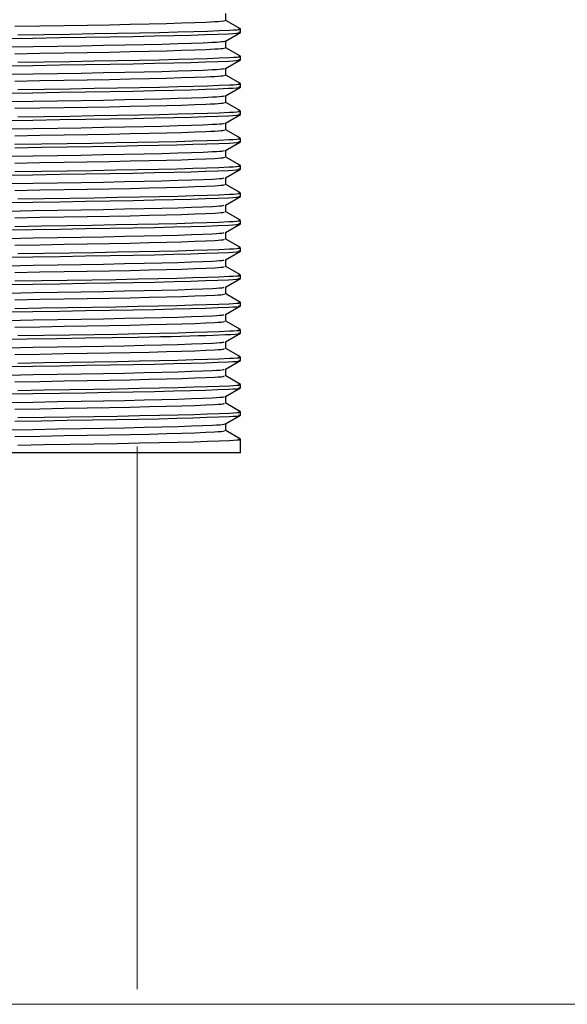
# Model space of a CAD drawing. Header units: millimetres. Extents: x 262469 to 275208, y -32539 to 9411.
# Tile 125 of 256: x 268085 to 268096, y -14149 to -14129. Entities that reach past the tile are written whole.
import ezdxf

# ---------------------------------------------------------------- set-up
doc = ezdxf.new("R2010")
doc.units = ezdxf.units.MM
doc.header["$LTSCALE"] = 100
doc.layers.add('$ IE_TELETECHNIKA', color=5, linetype='Continuous', lineweight=30)

msp = doc.modelspace()

# ---------------------------------------------------------------- linework, layer by layer
at = {"layer": '$ IE_TELETECHNIKA', "color": 7, "linetype": 'Continuous'}
for p, q in [((268088.852, -14128.931), (268088.852, -14128.789)), ((268089.159, -14129.107), (268088.852, -14128.93)), ((268088.85, -14129.362), (268089.159, -14129.183)), ((268089.161, -14129.181), (268089.161, -14129.109)), ((268088.852, -14129.502), (268088.852, -14129.361)), ((268089.159, -14129.679), (268088.852, -14129.501)), ((268088.85, -14129.933), (268089.159, -14129.754)), ((268089.161, -14129.752), (268089.161, -14129.681)), ((268088.852, -14130.074), (268088.852, -14129.932)), ((268089.159, -14130.25), (268088.852, -14130.073)), ((268088.85, -14130.505), (268089.159, -14130.326)), ((268089.161, -14130.324), (268089.161, -14130.252)), ((268088.852, -14130.645), (268088.852, -14130.503)), ((268089.159, -14130.822), (268088.852, -14130.644)), ((268089.161, -14130.895), (268089.161, -14130.824)), ((268088.85, -14131.076), (268089.159, -14130.897)), ((268088.852, -14131.217), (268088.852, -14131.075)), ((268089.159, -14131.393), (268088.852, -14131.216)), ((268088.85, -14131.647), (268089.159, -14131.469)), ((268089.161, -14131.466), (268089.161, -14131.395)), ((268088.852, -14131.788), (268088.852, -14131.646)), ((268089.159, -14131.965), (268088.852, -14131.787)), ((268088.85, -14132.219), (268089.159, -14132.04)), ((268089.161, -14132.038), (268089.161, -14131.966)), ((268088.852, -14132.359), (268088.852, -14132.218)), ((268089.159, -14132.536), (268088.852, -14132.358)), ((268088.85, -14132.79), (268089.159, -14132.612)), ((268089.161, -14132.609), (268089.161, -14132.538)), ((268088.852, -14132.931), (268088.852, -14132.789)), ((268089.159, -14133.107), (268088.852, -14132.93)), ((268089.161, -14133.181), (268089.161, -14133.109)), ((268088.85, -14133.362), (268089.159, -14133.183)), ((268088.852, -14133.502), (268088.852, -14133.36)), ((268089.159, -14133.679), (268088.852, -14133.501)), ((268089.161, -14133.752), (268089.161, -14133.681)), ((268088.85, -14133.933), (268089.159, -14133.754)), ((268088.852, -14134.074), (268088.852, -14133.932)), ((268089.159, -14134.25), (268088.852, -14134.073)), ((268088.85, -14134.504), (268089.159, -14134.326)), ((268089.161, -14134.323), (268089.161, -14134.252)), ((268088.852, -14134.645), (268088.852, -14134.503)), ((268089.159, -14134.822), (268088.852, -14134.644)), ((268088.85, -14135.076), (268089.159, -14134.897)), ((268089.161, -14134.895), (268089.161, -14134.823)), ((268088.852, -14135.216), (268088.852, -14135.075)), ((268089.159, -14135.393), (268088.852, -14135.215)), ((268088.85, -14135.647), (268089.159, -14135.469)), ((268089.161, -14135.466), (268089.161, -14135.395)), ((268088.852, -14135.788), (268088.852, -14135.646)), ((268089.159, -14135.964), (268088.852, -14135.787)), ((268089.161, -14136.038), (268089.161, -14135.966)), ((268088.85, -14136.219), (268089.159, -14136.04)), ((268088.852, -14136.359), (268088.852, -14136.218)), ((268089.159, -14136.536), (268088.852, -14136.358)), ((268088.85, -14136.79), (268089.159, -14136.611)), ((268089.161, -14136.609), (268089.161, -14136.538)), ((268088.852, -14136.931), (268088.852, -14136.789)), ((268089.159, -14137.107), (268088.852, -14136.93)), ((268088.85, -14137.361), (268089.159, -14137.183)), ((268089.161, -14137.181), (268089.161, -14137.109)), ((268088.852, -14137.502), (268088.852, -14137.36)), ((268089.159, -14137.679), (268088.852, -14137.501)), ((268089.161, -14137.966), (268089.161, -14137.681)), ((268089.161, -14137.966), (268077.445, -14137.966))]:
    msp.add_line(p, q, dxfattribs=at)
at = {"layer": '$ IE_TELETECHNIKA', "color": 7, "linetype": 'Continuous', "lineweight": 5, "ltscale": 20.32}
msp.add_line((268087.001, -14149.173), (268087.001, -14137.835), dxfattribs=at)
at = {"layer": '$ IE_TELETECHNIKA', "color": 0, "linetype": 'Continuous', "lineweight": 5, "ltscale": 16}
msp.add_line((268358.672, -14149.491), (268029.705, -14149.491), dxfattribs=at)
at = {"layer": '$ IE_TELETECHNIKA', "color": 7, "linetype": 'Continuous'}
for points in [[(268084.448, -14129.054), (268084.97, -14129.045), (268085.477, -14129.037), (268085.963, -14129.028), (268086.424, -14129.02), (268086.855, -14129.011), (268087.252, -14129.003), (268087.613, -14128.994), (268087.931, -14128.984), (268088.206, -14128.975), (268088.437, -14128.966), (268088.536, -14128.961), (268088.62, -14128.957), (268088.691, -14128.952), (268088.746, -14128.948), (268088.812, -14128.939), (268088.847, -14128.931)], [(268084.252, -14129.308), (268084.827, -14129.299), (268085.387, -14129.29), (268085.926, -14129.281), (268086.439, -14129.273), (268086.921, -14129.264), (268087.366, -14129.255), (268087.768, -14129.246), (268088.121, -14129.236), (268088.426, -14129.227), (268088.688, -14129.217), (268088.909, -14129.208), (268089.001, -14129.203), (268089.074, -14129.199), (268089.126, -14129.194), (268089.152, -14129.19), (268089.149, -14129.185), (268089.12, -14129.181)], [(268084.508, -14129.233), (268085.06, -14129.224), (268085.594, -14129.215), (268086.107, -14129.207), (268086.595, -14129.199), (268087.052, -14129.19), (268087.472, -14129.181), (268087.851, -14129.172), (268088.183, -14129.163), (268088.47, -14129.154), (268088.718, -14129.144), (268088.928, -14129.135), (268089.013, -14129.131), (268089.082, -14129.127), (268089.13, -14129.122), (268089.153, -14129.118), (268089.148, -14129.114), (268089.12, -14129.109)], [(268084.306, -14129.485), (268084.831, -14129.476), (268085.343, -14129.467), (268085.835, -14129.459), (268086.303, -14129.451), (268086.742, -14129.442), (268087.149, -14129.434), (268087.52, -14129.425), (268087.85, -14129.415), (268088.136, -14129.406), (268088.38, -14129.397), (268088.578, -14129.388), (268088.657, -14129.383), (268088.72, -14129.379), (268088.766, -14129.374), (268088.796, -14129.37), (268088.831, -14129.362)], [(268084.447, -14129.626), (268084.97, -14129.617), (268085.476, -14129.608), (268085.962, -14129.6), (268086.423, -14129.591), (268086.854, -14129.583), (268087.252, -14129.574), (268087.613, -14129.565), (268087.931, -14129.556), (268088.206, -14129.546), (268088.437, -14129.537), (268088.535, -14129.533), (268088.621, -14129.528), (268088.691, -14129.524), (268088.747, -14129.519), (268088.786, -14129.515), (268088.812, -14129.511), (268088.844, -14129.502)], [(268084.252, -14129.88), (268084.827, -14129.87), (268085.387, -14129.861), (268085.926, -14129.853), (268086.439, -14129.844), (268086.921, -14129.835), (268087.366, -14129.826), (268087.768, -14129.817), (268088.121, -14129.808), (268088.426, -14129.798), (268088.688, -14129.788), (268088.909, -14129.779), (268089.001, -14129.774), (268089.074, -14129.77), (268089.126, -14129.765), (268089.152, -14129.761), (268089.149, -14129.757), (268089.12, -14129.752)], [(268084.508, -14129.804), (268085.059, -14129.795), (268085.594, -14129.787), (268086.107, -14129.778), (268086.595, -14129.77), (268087.052, -14129.761), (268087.472, -14129.753), (268087.851, -14129.744), (268088.183, -14129.734), (268088.47, -14129.725), (268088.718, -14129.716), (268088.928, -14129.707), (268089.013, -14129.702), (268089.082, -14129.698), (268089.13, -14129.694), (268089.153, -14129.689), (268089.148, -14129.685), (268089.12, -14129.681)], [(268084.305, -14130.057), (268084.831, -14130.048), (268085.342, -14130.039), (268085.834, -14130.03), (268086.302, -14130.022), (268086.742, -14130.014), (268087.149, -14130.005), (268087.52, -14129.996), (268087.85, -14129.987), (268088.136, -14129.978), (268088.379, -14129.968), (268088.578, -14129.959), (268088.657, -14129.955), (268088.72, -14129.95), (268088.767, -14129.946), (268088.796, -14129.942), (268088.829, -14129.933)], [(268084.447, -14130.197), (268084.97, -14130.188), (268085.476, -14130.179), (268085.962, -14130.171), (268086.423, -14130.163), (268086.854, -14130.154), (268087.252, -14130.145), (268087.612, -14130.136), (268087.931, -14130.127), (268088.206, -14130.118), (268088.437, -14130.109), (268088.535, -14130.104), (268088.621, -14130.1), (268088.692, -14130.095), (268088.747, -14130.091), (268088.786, -14130.086), (268088.812, -14130.082), (268088.841, -14130.074)], [(268084.252, -14130.451), (268084.827, -14130.442), (268085.387, -14130.433), (268085.926, -14130.424), (268086.439, -14130.416), (268086.921, -14130.407), (268087.366, -14130.398), (268087.768, -14130.388), (268088.121, -14130.379), (268088.426, -14130.369), (268088.688, -14130.36), (268088.909, -14130.35), (268089.001, -14130.346), (268089.074, -14130.341), (268089.126, -14130.337), (268089.152, -14130.332), (268089.149, -14130.328), (268089.12, -14130.324)], [(268084.508, -14130.376), (268085.059, -14130.367), (268085.594, -14130.358), (268086.107, -14130.35), (268086.595, -14130.341), (268087.052, -14130.333), (268087.472, -14130.324), (268087.851, -14130.315), (268088.183, -14130.306), (268088.47, -14130.297), (268088.718, -14130.287), (268088.928, -14130.278), (268089.013, -14130.274), (268089.082, -14130.269), (268089.13, -14130.265), (268089.153, -14130.261), (268089.148, -14130.256), (268089.12, -14130.252)], [(268084.305, -14130.628), (268084.831, -14130.619), (268085.342, -14130.61), (268085.834, -14130.602), (268086.302, -14130.594), (268086.742, -14130.585), (268087.149, -14130.576), (268087.52, -14130.567), (268087.85, -14130.558), (268088.136, -14130.549), (268088.379, -14130.54), (268088.578, -14130.53), (268088.657, -14130.526), (268088.721, -14130.522), (268088.768, -14130.517), (268088.797, -14130.513), (268088.827, -14130.505)], [(268084.446, -14130.768), (268084.969, -14130.759), (268085.476, -14130.751), (268085.962, -14130.742), (268086.422, -14130.734), (268086.854, -14130.726), (268087.252, -14130.717), (268087.612, -14130.708), (268087.931, -14130.699), (268088.206, -14130.689), (268088.437, -14130.68), (268088.535, -14130.675), (268088.621, -14130.671), (268088.692, -14130.666), (268088.748, -14130.662), (268088.787, -14130.658), (268088.812, -14130.654), (268088.838, -14130.645)], [(268084.508, -14130.947), (268085.059, -14130.938), (268085.594, -14130.93), (268086.107, -14130.921), (268086.595, -14130.913), (268087.052, -14130.904), (268087.472, -14130.895), (268087.851, -14130.886), (268088.183, -14130.877), (268088.47, -14130.868), (268088.718, -14130.859), (268088.928, -14130.85), (268089.013, -14130.845), (268089.082, -14130.841), (268089.13, -14130.836), (268089.153, -14130.832), (268089.148, -14130.828), (268089.12, -14130.824)], [(268084.252, -14131.023), (268084.827, -14131.013), (268085.387, -14131.004), (268085.926, -14130.996), (268086.439, -14130.987), (268086.921, -14130.978), (268087.366, -14130.969), (268087.768, -14130.96), (268088.121, -14130.95), (268088.426, -14130.941), (268088.688, -14130.931), (268088.909, -14130.922), (268089.001, -14130.917), (268089.074, -14130.913), (268089.126, -14130.908), (268089.152, -14130.904), (268089.149, -14130.899), (268089.12, -14130.895)], [(268084.305, -14131.199), (268084.831, -14131.19), (268085.342, -14131.182), (268085.834, -14131.173), (268086.302, -14131.165), (268086.741, -14131.157), (268087.149, -14131.148), (268087.52, -14131.139), (268087.85, -14131.13), (268088.136, -14131.12), (268088.379, -14131.111), (268088.577, -14131.102), (268088.657, -14131.097), (268088.722, -14131.093), (268088.769, -14131.089), (268088.798, -14131.084), (268088.825, -14131.076)], [(268084.448, -14131.34), (268084.97, -14131.331), (268085.477, -14131.322), (268085.963, -14131.314), (268086.424, -14131.306), (268086.855, -14131.297), (268087.253, -14131.288), (268087.613, -14131.279), (268087.931, -14131.27), (268088.206, -14131.261), (268088.437, -14131.251), (268088.535, -14131.247), (268088.621, -14131.242), (268088.693, -14131.238), (268088.749, -14131.233), (268088.788, -14131.229), (268088.812, -14131.225), (268088.835, -14131.217)], [(268084.445, -14131.519), (268085.003, -14131.51), (268085.543, -14131.502), (268086.063, -14131.493), (268086.557, -14131.485), (268087.02, -14131.476), (268087.446, -14131.467), (268087.831, -14131.458), (268088.168, -14131.449), (268088.459, -14131.44), (268088.71, -14131.43), (268088.923, -14131.421), (268089.01, -14131.417), (268089.08, -14131.412), (268089.129, -14131.408), (268089.153, -14131.404), (268089.148, -14131.399), (268089.12, -14131.395)], [(268084.445, -14131.591), (268085.003, -14131.582), (268085.543, -14131.573), (268086.063, -14131.565), (268086.557, -14131.556), (268087.02, -14131.548), (268087.446, -14131.539), (268087.831, -14131.53), (268088.168, -14131.52), (268088.459, -14131.511), (268088.71, -14131.502), (268088.923, -14131.493), (268089.01, -14131.488), (268089.08, -14131.484), (268089.129, -14131.479), (268089.153, -14131.475), (268089.148, -14131.471), (268089.12, -14131.466)], [(268084.305, -14131.771), (268084.831, -14131.762), (268085.342, -14131.753), (268085.834, -14131.745), (268086.302, -14131.736), (268086.741, -14131.728), (268087.148, -14131.719), (268087.519, -14131.71), (268087.85, -14131.701), (268088.136, -14131.692), (268088.378, -14131.683), (268088.577, -14131.673), (268088.658, -14131.669), (268088.722, -14131.664), (268088.77, -14131.66), (268088.799, -14131.656), (268088.823, -14131.648)], [(268084.447, -14131.911), (268084.97, -14131.902), (268085.476, -14131.894), (268085.962, -14131.885), (268086.423, -14131.877), (268086.854, -14131.868), (268087.252, -14131.86), (268087.613, -14131.851), (268087.931, -14131.841), (268088.206, -14131.832), (268088.436, -14131.823), (268088.621, -14131.814), (268088.693, -14131.809), (268088.75, -14131.805), (268088.788, -14131.801), (268088.812, -14131.796), (268088.833, -14131.788)], [(268084.252, -14132.165), (268084.827, -14132.156), (268085.387, -14132.147), (268085.926, -14132.138), (268086.439, -14132.13), (268086.921, -14132.121), (268087.366, -14132.112), (268087.768, -14132.103), (268088.121, -14132.093), (268088.426, -14132.084), (268088.688, -14132.074), (268088.909, -14132.065), (268089.001, -14132.06), (268089.074, -14132.056), (268089.126, -14132.051), (268089.152, -14132.047), (268089.149, -14132.042), (268089.12, -14132.038)], [(268084.445, -14132.091), (268085.003, -14132.082), (268085.543, -14132.073), (268086.063, -14132.065), (268086.557, -14132.056), (268087.02, -14132.048), (268087.446, -14132.039), (268087.831, -14132.03), (268088.168, -14132.02), (268088.459, -14132.011), (268088.71, -14132.002), (268088.923, -14131.993), (268089.01, -14131.988), (268089.08, -14131.984), (268089.129, -14131.979), (268089.153, -14131.975), (268089.148, -14131.971), (268089.12, -14131.966)], [(268084.305, -14132.342), (268084.83, -14132.333), (268085.342, -14132.324), (268085.834, -14132.316), (268086.302, -14132.308), (268086.741, -14132.299), (268087.148, -14132.291), (268087.519, -14132.282), (268087.85, -14132.272), (268088.136, -14132.263), (268088.378, -14132.254), (268088.577, -14132.245), (268088.658, -14132.24), (268088.723, -14132.236), (268088.771, -14132.231), (268088.8, -14132.227), (268088.822, -14132.219)], [(268084.447, -14132.483), (268084.969, -14132.474), (268085.476, -14132.465), (268085.962, -14132.457), (268086.423, -14132.448), (268086.854, -14132.44), (268087.252, -14132.431), (268087.613, -14132.422), (268087.931, -14132.413), (268088.206, -14132.404), (268088.436, -14132.394), (268088.621, -14132.385), (268088.694, -14132.381), (268088.75, -14132.376), (268088.789, -14132.372), (268088.812, -14132.368), (268088.831, -14132.36)], [(268084.252, -14132.737), (268084.827, -14132.727), (268085.387, -14132.719), (268085.926, -14132.71), (268086.439, -14132.701), (268086.921, -14132.692), (268087.366, -14132.683), (268087.768, -14132.674), (268088.121, -14132.665), (268088.426, -14132.655), (268088.688, -14132.646), (268088.909, -14132.636), (268089.001, -14132.632), (268089.074, -14132.627), (268089.126, -14132.622), (268089.152, -14132.618), (268089.149, -14132.614), (268089.12, -14132.609)], [(268084.508, -14132.661), (268085.059, -14132.652), (268085.594, -14132.644), (268086.107, -14132.635), (268086.595, -14132.627), (268087.052, -14132.618), (268087.472, -14132.61), (268087.851, -14132.601), (268088.183, -14132.591), (268088.47, -14132.582), (268088.718, -14132.573), (268088.928, -14132.564), (268089.013, -14132.559), (268089.082, -14132.555), (268089.13, -14132.551), (268089.153, -14132.546), (268089.148, -14132.542), (268089.12, -14132.538)], [(268084.304, -14132.914), (268084.83, -14132.905), (268085.341, -14132.896), (268085.833, -14132.888), (268086.301, -14132.879), (268086.741, -14132.871), (268087.148, -14132.862), (268087.519, -14132.853), (268087.85, -14132.844), (268088.136, -14132.835), (268088.377, -14132.825), (268088.577, -14132.816), (268088.658, -14132.812), (268088.724, -14132.807), (268088.772, -14132.803), (268088.801, -14132.799), (268088.821, -14132.79)], [(268084.445, -14133.234), (268085.003, -14133.225), (268085.543, -14133.216), (268086.063, -14133.208), (268086.557, -14133.199), (268087.02, -14133.191), (268087.446, -14133.182), (268087.831, -14133.173), (268088.168, -14133.163), (268088.459, -14133.154), (268088.71, -14133.145), (268088.923, -14133.135), (268089.01, -14133.131), (268089.08, -14133.127), (268089.129, -14133.122), (268089.153, -14133.118), (268089.148, -14133.114), (268089.12, -14133.109)], [(268084.446, -14133.054), (268084.969, -14133.045), (268085.476, -14133.037), (268085.962, -14133.028), (268086.422, -14133.02), (268086.854, -14133.011), (268087.252, -14133.003), (268087.612, -14132.993), (268087.931, -14132.984), (268088.206, -14132.975), (268088.436, -14132.966), (268088.621, -14132.957), (268088.694, -14132.952), (268088.751, -14132.948), (268088.79, -14132.943), (268088.813, -14132.939), (268088.829, -14132.931)], [(268084.252, -14133.308), (268084.827, -14133.299), (268085.387, -14133.29), (268085.926, -14133.281), (268086.439, -14133.273), (268086.921, -14133.264), (268087.366, -14133.255), (268087.768, -14133.246), (268088.121, -14133.236), (268088.426, -14133.227), (268088.688, -14133.217), (268088.909, -14133.208), (268089.001, -14133.203), (268089.074, -14133.198), (268089.126, -14133.194), (268089.152, -14133.189), (268089.149, -14133.185), (268089.12, -14133.181)], [(268084.304, -14133.485), (268084.83, -14133.476), (268085.341, -14133.467), (268085.833, -14133.459), (268086.301, -14133.451), (268086.741, -14133.442), (268087.148, -14133.433), (268087.519, -14133.424), (268087.85, -14133.415), (268088.135, -14133.406), (268088.377, -14133.397), (268088.576, -14133.388), (268088.658, -14133.383), (268088.724, -14133.379), (268088.773, -14133.374), (268088.802, -14133.37), (268088.82, -14133.362)], [(268084.446, -14133.625), (268084.968, -14133.617), (268085.475, -14133.608), (268085.961, -14133.6), (268086.422, -14133.591), (268086.853, -14133.583), (268087.251, -14133.574), (268087.612, -14133.565), (268087.931, -14133.556), (268088.205, -14133.546), (268088.435, -14133.537), (268088.621, -14133.528), (268088.694, -14133.523), (268088.752, -14133.519), (268088.791, -14133.515), (268088.814, -14133.511), (268088.827, -14133.502)], [(268084.508, -14133.804), (268085.059, -14133.795), (268085.594, -14133.787), (268086.107, -14133.778), (268086.595, -14133.77), (268087.052, -14133.761), (268087.472, -14133.752), (268087.851, -14133.743), (268088.183, -14133.734), (268088.47, -14133.725), (268088.718, -14133.716), (268088.928, -14133.707), (268089.013, -14133.702), (268089.082, -14133.698), (268089.13, -14133.693), (268089.153, -14133.689), (268089.148, -14133.685), (268089.12, -14133.681)], [(268084.252, -14133.88), (268084.827, -14133.87), (268085.387, -14133.861), (268085.926, -14133.853), (268086.439, -14133.844), (268086.921, -14133.835), (268087.366, -14133.826), (268087.768, -14133.817), (268088.121, -14133.807), (268088.426, -14133.798), (268088.688, -14133.788), (268088.909, -14133.779), (268089.001, -14133.774), (268089.074, -14133.77), (268089.126, -14133.765), (268089.152, -14133.761), (268089.149, -14133.756), (268089.12, -14133.752)], [(268084.304, -14134.056), (268084.83, -14134.047), (268085.341, -14134.039), (268085.833, -14134.03), (268086.301, -14134.022), (268086.74, -14134.014), (268087.148, -14134.005), (268087.519, -14133.996), (268087.849, -14133.987), (268088.135, -14133.977), (268088.377, -14133.968), (268088.576, -14133.959), (268088.658, -14133.954), (268088.725, -14133.95), (268088.774, -14133.946), (268088.804, -14133.941), (268088.82, -14133.933)], [(268084.447, -14134.197), (268084.97, -14134.188), (268085.476, -14134.179), (268085.962, -14134.171), (268086.423, -14134.163), (268086.854, -14134.154), (268087.252, -14134.145), (268087.613, -14134.136), (268087.932, -14134.127), (268088.206, -14134.118), (268088.435, -14134.109), (268088.621, -14134.099), (268088.694, -14134.095), (268088.752, -14134.09), (268088.793, -14134.086), (268088.815, -14134.082), (268088.826, -14134.074)], [(268084.252, -14134.451), (268084.827, -14134.442), (268085.387, -14134.433), (268085.926, -14134.424), (268086.439, -14134.415), (268086.921, -14134.407), (268087.366, -14134.398), (268087.768, -14134.388), (268088.121, -14134.379), (268088.426, -14134.369), (268088.688, -14134.36), (268088.909, -14134.35), (268089.001, -14134.346), (268089.074, -14134.341), (268089.126, -14134.337), (268089.152, -14134.332), (268089.149, -14134.328), (268089.12, -14134.323)], [(268084.445, -14134.376), (268085.003, -14134.367), (268085.543, -14134.359), (268086.063, -14134.35), (268086.557, -14134.342), (268087.02, -14134.333), (268087.446, -14134.324), (268087.831, -14134.315), (268088.168, -14134.306), (268088.459, -14134.297), (268088.71, -14134.287), (268088.923, -14134.278), (268089.01, -14134.274), (268089.08, -14134.269), (268089.129, -14134.265), (268089.153, -14134.261), (268089.148, -14134.256), (268089.12, -14134.252)], [(268084.304, -14134.628), (268084.83, -14134.619), (268085.341, -14134.61), (268085.833, -14134.602), (268086.301, -14134.594), (268086.74, -14134.585), (268087.147, -14134.576), (268087.519, -14134.567), (268087.849, -14134.558), (268088.135, -14134.549), (268088.376, -14134.54), (268088.575, -14134.53), (268088.658, -14134.526), (268088.725, -14134.521), (268088.775, -14134.517), (268088.805, -14134.513), (268088.819, -14134.505)], [(268084.446, -14134.768), (268084.969, -14134.759), (268085.476, -14134.751), (268085.962, -14134.742), (268086.423, -14134.734), (268086.854, -14134.726), (268087.252, -14134.717), (268087.612, -14134.708), (268087.932, -14134.698), (268088.206, -14134.689), (268088.435, -14134.68), (268088.621, -14134.671), (268088.695, -14134.666), (268088.753, -14134.662), (268088.794, -14134.658), (268088.816, -14134.653), (268088.824, -14134.645)], [(268084.252, -14135.022), (268084.827, -14135.013), (268085.387, -14135.004), (268085.926, -14134.996), (268086.439, -14134.987), (268086.921, -14134.978), (268087.366, -14134.969), (268087.768, -14134.96), (268088.121, -14134.95), (268088.426, -14134.941), (268088.688, -14134.931), (268088.909, -14134.922), (268089.001, -14134.917), (268089.074, -14134.913), (268089.126, -14134.908), (268089.152, -14134.904), (268089.149, -14134.899), (268089.12, -14134.895)], [(268084.445, -14134.948), (268085.003, -14134.939), (268085.543, -14134.93), (268086.063, -14134.922), (268086.557, -14134.913), (268087.02, -14134.905), (268087.446, -14134.896), (268087.831, -14134.887), (268088.168, -14134.877), (268088.459, -14134.868), (268088.71, -14134.859), (268088.923, -14134.85), (268089.01, -14134.845), (268089.08, -14134.841), (268089.129, -14134.836), (268089.153, -14134.832), (268089.148, -14134.828), (268089.12, -14134.823)], [(268084.304, -14135.199), (268084.829, -14135.19), (268085.341, -14135.182), (268085.833, -14135.173), (268086.301, -14135.165), (268086.74, -14135.156), (268087.147, -14135.148), (268087.519, -14135.139), (268087.849, -14135.13), (268088.135, -14135.12), (268088.376, -14135.111), (268088.575, -14135.102), (268088.657, -14135.097), (268088.725, -14135.093), (268088.776, -14135.088), (268088.807, -14135.084), (268088.819, -14135.076)], [(268084.446, -14135.34), (268084.969, -14135.331), (268085.475, -14135.322), (268085.961, -14135.314), (268086.422, -14135.306), (268086.854, -14135.297), (268087.252, -14135.288), (268087.612, -14135.279), (268087.932, -14135.27), (268088.205, -14135.261), (268088.435, -14135.251), (268088.62, -14135.242), (268088.695, -14135.238), (268088.754, -14135.233), (268088.795, -14135.229), (268088.817, -14135.225), (268088.823, -14135.217)], [(268082.138, -14135.628), (268084.71, -14135.586), (268085.329, -14135.577), (268085.923, -14135.567), (268086.486, -14135.557), (268087.011, -14135.548), (268087.257, -14135.543), (268087.49, -14135.538), (268087.71, -14135.533), (268087.915, -14135.527), (268088.104, -14135.522), (268088.279, -14135.517), (268088.439, -14135.512), (268088.587, -14135.506), (268088.847, -14135.496), (268088.957, -14135.491), (268089.047, -14135.486), (268089.113, -14135.481), (268089.149, -14135.476), (268089.15, -14135.471), (268089.12, -14135.466)], [(268084.508, -14135.518), (268085.059, -14135.509), (268085.594, -14135.501), (268086.107, -14135.493), (268086.595, -14135.484), (268087.052, -14135.476), (268087.472, -14135.467), (268087.851, -14135.458), (268088.183, -14135.448), (268088.47, -14135.439), (268088.718, -14135.43), (268088.928, -14135.421), (268089.013, -14135.416), (268089.082, -14135.412), (268089.13, -14135.408), (268089.153, -14135.403), (268089.148, -14135.399), (268089.12, -14135.395)], [(268084.304, -14135.771), (268084.829, -14135.762), (268085.341, -14135.753), (268085.833, -14135.745), (268086.3, -14135.736), (268086.74, -14135.728), (268087.147, -14135.719), (268087.518, -14135.71), (268087.849, -14135.701), (268088.135, -14135.692), (268088.376, -14135.682), (268088.574, -14135.673), (268088.657, -14135.669), (268088.726, -14135.664), (268088.777, -14135.66), (268088.808, -14135.656), (268088.819, -14135.647)], [(268084.445, -14135.911), (268084.968, -14135.902), (268085.475, -14135.894), (268085.961, -14135.885), (268086.422, -14135.877), (268086.853, -14135.868), (268087.251, -14135.86), (268087.612, -14135.851), (268087.931, -14135.841), (268088.205, -14135.832), (268088.434, -14135.823), (268088.62, -14135.814), (268088.695, -14135.809), (268088.754, -14135.805), (268088.796, -14135.8), (268088.818, -14135.796), (268088.822, -14135.788)], [(268084.508, -14136.09), (268085.059, -14136.081), (268085.594, -14136.072), (268086.107, -14136.064), (268086.595, -14136.056), (268087.052, -14136.047), (268087.472, -14136.038), (268087.851, -14136.029), (268088.183, -14136.02), (268088.47, -14136.011), (268088.718, -14136.001), (268088.928, -14135.992), (268089.013, -14135.988), (268089.082, -14135.983), (268089.13, -14135.979), (268089.153, -14135.975), (268089.148, -14135.971), (268089.12, -14135.966)], [(268084.252, -14136.165), (268084.827, -14136.156), (268085.387, -14136.147), (268085.926, -14136.138), (268086.439, -14136.13), (268086.921, -14136.121), (268087.366, -14136.112), (268087.768, -14136.103), (268088.121, -14136.093), (268088.426, -14136.084), (268088.688, -14136.074), (268088.909, -14136.065), (268089.001, -14136.06), (268089.074, -14136.055), (268089.126, -14136.051), (268089.152, -14136.047), (268089.149, -14136.042), (268089.12, -14136.038)], [(268084.303, -14136.342), (268084.829, -14136.333), (268085.34, -14136.324), (268085.832, -14136.316), (268086.3, -14136.308), (268086.74, -14136.299), (268087.147, -14136.291), (268087.518, -14136.282), (268087.849, -14136.272), (268088.135, -14136.263), (268088.376, -14136.254), (268088.574, -14136.245), (268088.657, -14136.24), (268088.726, -14136.236), (268088.778, -14136.231), (268088.81, -14136.227), (268088.819, -14136.219)], [(268084.447, -14136.483), (268084.969, -14136.474), (268085.476, -14136.465), (268085.962, -14136.457), (268086.423, -14136.448), (268086.854, -14136.44), (268087.252, -14136.431), (268087.612, -14136.422), (268087.932, -14136.413), (268088.206, -14136.403), (268088.434, -14136.394), (268088.62, -14136.385), (268088.695, -14136.381), (268088.755, -14136.376), (268088.797, -14136.372), (268088.819, -14136.368), (268088.822, -14136.359)], [(268084.252, -14136.737), (268084.827, -14136.727), (268085.387, -14136.718), (268085.926, -14136.71), (268086.439, -14136.701), (268086.921, -14136.692), (268087.366, -14136.683), (268087.768, -14136.674), (268088.121, -14136.665), (268088.426, -14136.655), (268088.688, -14136.645), (268088.909, -14136.636), (268089.001, -14136.631), (268089.074, -14136.627), (268089.126, -14136.622), (268089.152, -14136.618), (268089.149, -14136.613), (268089.12, -14136.609)], [(268084.508, -14136.661), (268085.06, -14136.652), (268085.594, -14136.644), (268086.107, -14136.635), (268086.595, -14136.627), (268087.052, -14136.618), (268087.472, -14136.61), (268087.851, -14136.6), (268088.183, -14136.591), (268088.47, -14136.582), (268088.718, -14136.573), (268088.928, -14136.564), (268089.013, -14136.559), (268089.082, -14136.555), (268089.13, -14136.551), (268089.153, -14136.546), (268089.148, -14136.542), (268089.12, -14136.538)], [(268084.303, -14136.914), (268084.829, -14136.905), (268085.34, -14136.896), (268085.832, -14136.887), (268086.3, -14136.879), (268086.74, -14136.871), (268087.147, -14136.862), (268087.518, -14136.853), (268087.849, -14136.844), (268088.135, -14136.835), (268088.375, -14136.825), (268088.573, -14136.816), (268088.656, -14136.812), (268088.726, -14136.807), (268088.779, -14136.803), (268088.812, -14136.798), (268088.822, -14136.794), (268088.82, -14136.79)], [(268084.446, -14137.054), (268084.969, -14137.045), (268085.475, -14137.036), (268085.962, -14137.028), (268086.422, -14137.02), (268086.854, -14137.011), (268087.251, -14137.002), (268087.612, -14136.993), (268087.932, -14136.984), (268088.206, -14136.975), (268088.434, -14136.966), (268088.62, -14136.956), (268088.695, -14136.952), (268088.755, -14136.948), (268088.798, -14136.943), (268088.821, -14136.939), (268088.821, -14136.931)], [(268084.445, -14137.305), (268085.003, -14137.296), (268085.543, -14137.287), (268086.063, -14137.279), (268086.557, -14137.27), (268087.02, -14137.262), (268087.446, -14137.253), (268087.831, -14137.244), (268088.168, -14137.235), (268088.459, -14137.225), (268088.71, -14137.216), (268088.923, -14137.207), (268089.01, -14137.202), (268089.08, -14137.198), (268089.129, -14137.193), (268089.153, -14137.189), (268089.148, -14137.185), (268089.12, -14137.181)], [(268084.508, -14137.232), (268085.06, -14137.224), (268085.594, -14137.215), (268086.107, -14137.207), (268086.595, -14137.198), (268087.052, -14137.19), (268087.472, -14137.181), (268087.851, -14137.172), (268088.183, -14137.163), (268088.47, -14137.153), (268088.718, -14137.144), (268088.928, -14137.135), (268089.013, -14137.131), (268089.082, -14137.126), (268089.13, -14137.122), (268089.153, -14137.118), (268089.148, -14137.113), (268089.12, -14137.109)], [(268084.303, -14137.485), (268084.829, -14137.476), (268085.34, -14137.467), (268085.832, -14137.459), (268086.3, -14137.451), (268086.74, -14137.442), (268087.147, -14137.433), (268087.518, -14137.424), (268087.849, -14137.415), (268088.135, -14137.406), (268088.375, -14137.397), (268088.573, -14137.388), (268088.656, -14137.383), (268088.726, -14137.379), (268088.78, -14137.374), (268088.813, -14137.37), (268088.824, -14137.366), (268088.821, -14137.362)], [(268084.445, -14137.625), (268084.968, -14137.616), (268085.475, -14137.608), (268085.961, -14137.599), (268086.422, -14137.591), (268086.853, -14137.583), (268087.251, -14137.574), (268087.612, -14137.565), (268087.932, -14137.556), (268088.206, -14137.546), (268088.434, -14137.537), (268088.619, -14137.528), (268088.695, -14137.523), (268088.756, -14137.519), (268088.799, -14137.515), (268088.823, -14137.51), (268088.821, -14137.502)], [(268084.508, -14137.804), (268085.059, -14137.795), (268085.594, -14137.787), (268086.107, -14137.778), (268086.595, -14137.77), (268087.052, -14137.761), (268087.472, -14137.752), (268087.851, -14137.743), (268088.183, -14137.734), (268088.47, -14137.725), (268088.718, -14137.716), (268088.928, -14137.707), (268089.013, -14137.702), (268089.082, -14137.698), (268089.13, -14137.693), (268089.153, -14137.689), (268089.148, -14137.685), (268089.12, -14137.681)]]:
    msp.add_lwpolyline(points, dxfattribs=at)

doc.saveas('drawing.dxf')
